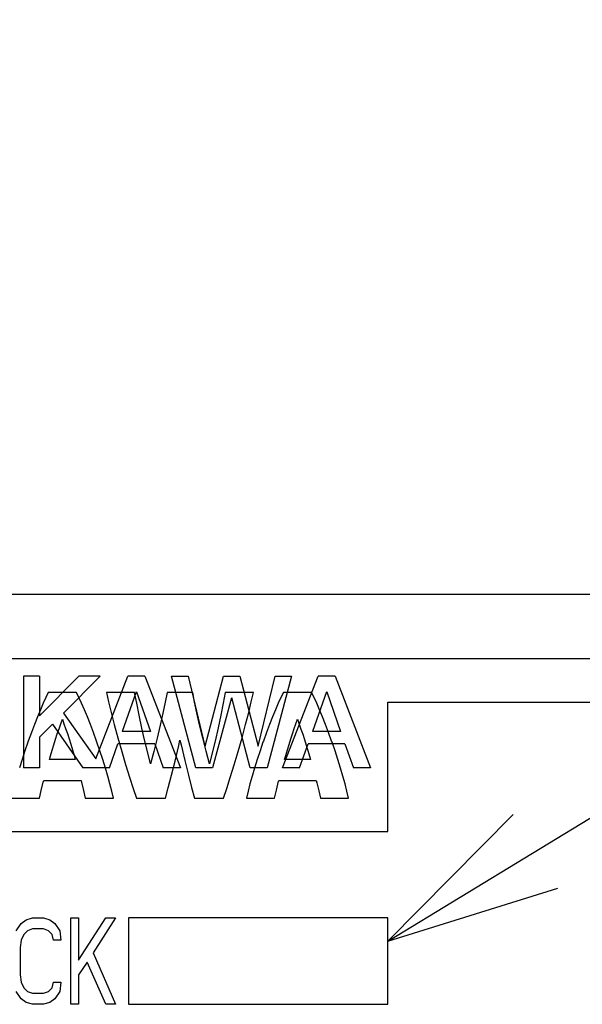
# Model space of a CAD drawing. Extents: x 0 to 840, y 0 to 594.
# Tile 11 of 22: x 431 to 444, y 430 to 453. Entities that reach past the tile are written whole.
import ezdxf

# ---------------------------------------------------------------- set-up
doc = ezdxf.new("R2010")
doc.units = 0
doc.header["$LTSCALE"] = 46.2
for name, color, linetype in [('ALL_CURVE', 7, 'CONTINUOUS'), ('ALL_FEATURES', 7, 'CONTINUOUS'), ('ALL_NOTE', 7, 'CONTINUOUS')]:
    doc.layers.add(name, color=color, linetype=linetype)

msp = doc.modelspace()

# ---------------------------------------------------------------- linework, layer by layer
at = {"layer": 'ALL_CURVE', "color": 4, "linetype": 'CONTINUOUS'}
for p, q in [((458.5, 438.5), (421.5, 438.5)), ((439.5, 434.5), (439.5, 437.5)), ((439.5, 437.5), (458.5, 437.5)), ((421.5, 434.5), (439.5, 434.5)), ((430.901, 432.202), (431.016, 432.372)), ((431.016, 432.372), (431.131, 432.457)), ((431.131, 432.457), (431.275, 432.5)), ((431.275, 432.5), (431.534, 432.5)), ((431.534, 432.5), (431.678, 432.457)), ((431.678, 432.457), (431.793, 432.372)), ((431.793, 432.372), (431.907, 432.202)), ((432.166, 430.5), (432.166, 432.5)), ((432.166, 432.5), (432.339, 432.5)), ((432.339, 431.521), (432.971, 432.5)), ((432.339, 432.5), (432.339, 431.521)), ((433.201, 432.5), (432.684, 431.691)), ((432.971, 432.5), (433.201, 432.5)), ((433.5, 432.5), (433.5, 430.5)), ((439.5, 432.5), (433.5, 432.5)), ((439.5, 430.5), (439.5, 432.5)), ((431.074, 432.117), (431.016, 431.989)), ((431.16, 432.202), (431.074, 432.117)), ((431.275, 432.245), (431.16, 432.202)), ((431.534, 432.245), (431.275, 432.245)), ((431.649, 432.202), (431.534, 432.245)), ((431.735, 432.117), (431.649, 432.202)), ((431.764, 431.989), (431.735, 432.117)), ((431.907, 432.202), (431.936, 431.989)), ((431.016, 431.989), (430.988, 431.819)), ((431.936, 431.989), (431.764, 431.989)), ((430.988, 431.819), (430.988, 431.181)), ((432.684, 431.691), (433.201, 430.5)), ((432.54, 431.479), (432.339, 431.181)), ((432.971, 430.5), (432.54, 431.479)), ((430.988, 431.181), (431.016, 431.011)), ((432.339, 431.181), (432.339, 430.5)), ((431.016, 431.011), (431.074, 430.883)), ((431.735, 430.883), (431.764, 431.011)), ((431.764, 431.011), (431.936, 431.011)), ((431.936, 431.011), (431.907, 430.798)), ((431.016, 430.628), (430.901, 430.798)), ((431.074, 430.883), (431.16, 430.798)), ((431.16, 430.798), (431.275, 430.755)), ((431.275, 430.755), (431.534, 430.755)), ((431.534, 430.755), (431.649, 430.798)), ((431.649, 430.798), (431.735, 430.883)), ((431.907, 430.798), (431.793, 430.628)), ((431.131, 430.543), (431.016, 430.628)), ((431.275, 430.5), (431.131, 430.543)), ((431.534, 430.5), (431.275, 430.5)), ((431.678, 430.543), (431.534, 430.5)), ((431.793, 430.628), (431.678, 430.543)), ((432.339, 430.5), (432.166, 430.5)), ((433.201, 430.5), (432.971, 430.5)), ((433.5, 430.5), (439.5, 430.5))]:
    msp.add_line(p, q, dxfattribs=at)
at = {"layer": 'ALL_FEATURES', "color": 7, "linetype": 'CONTINUOUS'}
for p, q in [((421, 440), (459, 440)), ((431.585, 437.603), (431.524, 437.47)), ((431.642, 437.721), (431.585, 437.603)), ((432.294, 437.721), (431.642, 437.721)), ((432.351, 437.603), (432.294, 437.721)), ((432.413, 437.47), (432.351, 437.603)), ((432.987, 437.721), (433.037, 437.505)), ((433.639, 437.721), (432.987, 437.721)), ((433.687, 437.471), (433.639, 437.721)), ((434.393, 437.721), (434.349, 437.498)), ((434.984, 437.721), (434.393, 437.721)), ((435.028, 437.499), (434.984, 437.721)), ((435.738, 437.721), (435.691, 437.473)), ((436.39, 437.721), (435.738, 437.721)), ((436.34, 437.505), (436.39, 437.721)), ((437.026, 437.603), (436.964, 437.47)), ((437.083, 437.721), (437.026, 437.603)), ((437.735, 437.721), (437.083, 437.721)), ((437.792, 437.603), (437.735, 437.721)), ((437.854, 437.47), (437.792, 437.603)), ((431.459, 437.321), (431.391, 437.158)), ((431.524, 437.47), (431.459, 437.321)), ((432.478, 437.321), (432.413, 437.47)), ((432.546, 437.157), (432.478, 437.321)), ((433.037, 437.505), (433.098, 437.257)), ((433.744, 437.194), (433.687, 437.471)), ((434.349, 437.498), (434.296, 437.245)), ((435.081, 437.247), (435.028, 437.499)), ((435.691, 437.473), (435.634, 437.198)), ((436.279, 437.256), (436.34, 437.505)), ((436.899, 437.321), (436.831, 437.157)), ((436.964, 437.47), (436.899, 437.321)), ((437.919, 437.321), (437.854, 437.47)), ((437.987, 437.157), (437.919, 437.321)), ((431.391, 437.158), (431.321, 436.981)), ((431.93, 436.994), (431.968, 437.103)), ((431.968, 437.103), (432.005, 436.997)), ((432.616, 436.98), (432.546, 437.157)), ((433.098, 437.257), (433.17, 436.978)), ((433.808, 436.898), (433.744, 437.194)), ((434.296, 437.245), (434.232, 436.965)), ((435.144, 436.969), (435.081, 437.247)), ((435.634, 437.198), (435.57, 436.902)), ((436.207, 436.977), (436.279, 437.256)), ((436.831, 437.157), (436.761, 436.98)), ((437.371, 436.996), (437.409, 437.103)), ((437.409, 437.103), (437.448, 436.991)), ((438.057, 436.98), (437.987, 437.157)), ((431.321, 436.981), (431.25, 436.793)), ((431.851, 436.761), (431.891, 436.88)), ((431.891, 436.88), (431.93, 436.994)), ((432.005, 436.997), (432.044, 436.885)), ((432.044, 436.885), (432.083, 436.768)), ((432.687, 436.791), (432.616, 436.98)), ((433.17, 436.978), (433.253, 436.674)), ((433.864, 436.656), (433.808, 436.898)), ((434.232, 436.965), (434.161, 436.664)), ((435.215, 436.67), (435.144, 436.969)), ((435.57, 436.902), (435.5, 436.595)), ((436.125, 436.674), (436.207, 436.977)), ((436.761, 436.98), (436.69, 436.791)), ((437.294, 436.766), (437.333, 436.883)), ((437.333, 436.883), (437.371, 436.996)), ((437.448, 436.991), (437.488, 436.875)), ((437.488, 436.875), (437.528, 436.754)), ((438.128, 436.791), (438.057, 436.98)), ((431.25, 436.793), (431.179, 436.596)), ((431.772, 436.512), (431.812, 436.638)), ((431.812, 436.638), (431.851, 436.761)), ((432.083, 436.768), (432.122, 436.647)), ((432.122, 436.647), (432.161, 436.522)), ((432.758, 436.595), (432.687, 436.791)), ((433.253, 436.674), (433.343, 436.356)), ((433.936, 436.353), (433.864, 436.656)), ((434.161, 436.664), (434.083, 436.352)), ((435.292, 436.36), (435.215, 436.67)), ((436.035, 436.356), (436.125, 436.674)), ((436.69, 436.791), (436.619, 436.595)), ((437.215, 436.52), (437.255, 436.645)), ((437.255, 436.645), (437.294, 436.766)), ((437.528, 436.754), (437.568, 436.63)), ((437.568, 436.63), (437.608, 436.504)), ((438.199, 436.595), (438.128, 436.791)), ((431.17, 436.571), (431.101, 436.37)), ((431.179, 436.596), (431.17, 436.571)), ((431.732, 436.383), (431.772, 436.512)), ((432.161, 436.522), (432.201, 436.393)), ((432.767, 436.57), (432.758, 436.595)), ((432.836, 436.368), (432.767, 436.57)), ((434.575, 436.134), (434.661, 436.495)), ((434.661, 436.495), (434.689, 436.614)), ((434.689, 436.614), (434.714, 436.505)), ((434.714, 436.505), (434.8, 436.144)), ((435.5, 436.595), (435.442, 436.357)), ((436.61, 436.57), (436.541, 436.368)), ((436.619, 436.595), (436.61, 436.57)), ((437.176, 436.392), (437.215, 436.52)), ((437.608, 436.504), (437.647, 436.375)), ((438.208, 436.57), (438.199, 436.595)), ((438.277, 436.368), (438.208, 436.57)), ((431.101, 436.37), (431.035, 436.169)), ((431.67, 436.172), (431.693, 436.252)), ((431.693, 436.252), (431.732, 436.383)), ((432.201, 436.393), (432.24, 436.263)), ((432.24, 436.263), (432.266, 436.172)), ((432.902, 436.168), (432.836, 436.368)), ((433.343, 436.356), (433.432, 436.052)), ((434.008, 436.066), (433.936, 436.353)), ((434.083, 436.352), (434.008, 436.066)), ((435.369, 436.066), (435.292, 436.36)), ((435.442, 436.357), (435.369, 436.066)), ((435.944, 436.047), (436.035, 436.356)), ((436.541, 436.368), (436.476, 436.168)), ((437.111, 436.172), (437.137, 436.263)), ((437.137, 436.263), (437.176, 436.392)), ((437.647, 436.375), (437.669, 436.301)), ((437.669, 436.301), (437.707, 436.172)), ((438.342, 436.168), (438.277, 436.368)), ((431.035, 436.169), (430.974, 435.973)), ((432.266, 436.172), (431.67, 436.172)), ((432.963, 435.972), (432.902, 436.168)), ((433.018, 435.782), (432.963, 435.972)), ((433.432, 436.052), (433.523, 435.756)), ((434.493, 435.803), (434.575, 436.134)), ((434.8, 436.144), (434.883, 435.81)), ((435.853, 435.753), (435.944, 436.047)), ((436.415, 435.972), (436.359, 435.782)), ((436.476, 436.168), (436.415, 435.972)), ((437.707, 436.172), (437.111, 436.172)), ((438.404, 435.972), (438.342, 436.168)), ((438.459, 435.782), (438.404, 435.972)), ((433.068, 435.602), (433.018, 435.782)), ((433.523, 435.756), (433.606, 435.495)), ((434.418, 435.515), (434.493, 435.803)), ((434.883, 435.81), (434.959, 435.518)), ((435.77, 435.494), (435.853, 435.753)), ((436.359, 435.782), (436.309, 435.602)), ((438.509, 435.602), (438.459, 435.782)), ((431.479, 435.451), (431.527, 435.647)), ((431.527, 435.647), (431.537, 435.683)), ((431.537, 435.683), (432.4, 435.683)), ((432.4, 435.683), (432.409, 435.647)), ((432.409, 435.647), (432.457, 435.451)), ((433.112, 435.433), (433.068, 435.602)), ((433.606, 435.495), (433.68, 435.276)), ((434.352, 435.276), (434.418, 435.515)), ((434.959, 435.518), (435.025, 435.276)), ((435.697, 435.276), (435.77, 435.494)), ((436.309, 435.602), (436.265, 435.433)), ((436.921, 435.457), (436.972, 435.664)), ((436.972, 435.664), (436.977, 435.683)), ((436.977, 435.683), (437.841, 435.683)), ((437.841, 435.683), (437.855, 435.629)), ((437.855, 435.629), (437.9, 435.444)), ((438.553, 435.433), (438.509, 435.602)), ((430.236, 435.276), (431.439, 435.276)), ((431.439, 435.276), (431.479, 435.451)), ((432.457, 435.451), (432.498, 435.276)), ((432.498, 435.276), (433.15, 435.276)), ((433.15, 435.276), (433.112, 435.433)), ((433.68, 435.276), (434.352, 435.276)), ((435.025, 435.276), (435.697, 435.276)), ((436.265, 435.433), (436.227, 435.276)), ((436.227, 435.276), (436.879, 435.276)), ((436.879, 435.276), (436.921, 435.457)), ((437.9, 435.444), (437.939, 435.276)), ((437.939, 435.276), (438.591, 435.276)), ((438.591, 435.276), (438.553, 435.433))]:
    msp.add_line(p, q, dxfattribs=at)
at = {"layer": 'ALL_FEATURES', "color": 40, "linetype": 'CONTINUOUS'}
for p, q in [((431.067, 438.1), (431.067, 435.975)), ((431.439, 438.1), (431.067, 438.1)), ((432.352, 438.1), (431.439, 437.181)), ((431.439, 438.1), (431.439, 437.181)), ((432.845, 438.1), (431.993, 437.243)), ((432.845, 438.1), (432.352, 438.1)), ((432.741, 436.181), (433.482, 438.1)), ((433.879, 438.1), (433.482, 438.1)), ((433.879, 438.1), (434.7, 435.975)), ((435.059, 435.975), (434.496, 438.1)), ((434.496, 438.1), (434.877, 438.1)), ((434.877, 438.1), (435.263, 436.475)), ((435.27, 436.475), (435.693, 438.1)), ((435.693, 438.1), (436.072, 438.1)), ((436.072, 438.1), (436.495, 436.475)), ((436.502, 436.476), (436.888, 438.1)), ((437.27, 438.1), (436.703, 435.975)), ((436.888, 438.1), (437.27, 438.1)), ((437.062, 435.975), (437.883, 438.1)), ((438.279, 438.1), (437.883, 438.1)), ((438.279, 438.1), (439.1, 435.975)), ((433.677, 437.733), (433.354, 436.821)), ((433.684, 437.733), (434.006, 436.821)), ((435.88, 437.6), (435.443, 435.975)), ((436.317, 435.975), (435.886, 437.6)), ((438.077, 437.733), (437.754, 436.821)), ((438.085, 437.733), (438.406, 436.821)), ((431.993, 437.243), (432.741, 436.181)), ((431.74, 436.988), (431.439, 436.685)), ((431.74, 436.988), (432.439, 435.975)), ((431.439, 436.685), (431.439, 435.975)), ((434.006, 436.821), (433.354, 436.821)), ((438.406, 436.821), (437.754, 436.821)), ((433.055, 435.975), (433.252, 436.534)), ((434.107, 436.534), (433.252, 436.534)), ((434.107, 436.534), (434.304, 435.975)), ((437.455, 435.975), (437.653, 436.534)), ((438.507, 436.534), (437.653, 436.534)), ((438.507, 436.534), (438.704, 435.975)), ((431.439, 435.975), (431.067, 435.975)), ((433.055, 435.975), (432.439, 435.975)), ((434.7, 435.975), (434.304, 435.975)), ((435.443, 435.975), (435.059, 435.975)), ((436.703, 435.975), (436.317, 435.975)), ((437.455, 435.975), (437.062, 435.975)), ((439.1, 435.975), (438.704, 435.975))]:
    msp.add_line(p, q, dxfattribs=at)
at = {"layer": 'ALL_NOTE', "color": 2, "linetype": 'CONTINUOUS'}
msp.add_line((439.5, 431.959), (474.5, 453.3), dxfattribs=at)
msp.add_lwpolyline([(442.395, 434.895), (439.5, 431.959), (443.436, 433.188)], dxfattribs=at)

doc.saveas('drawing.dxf')
